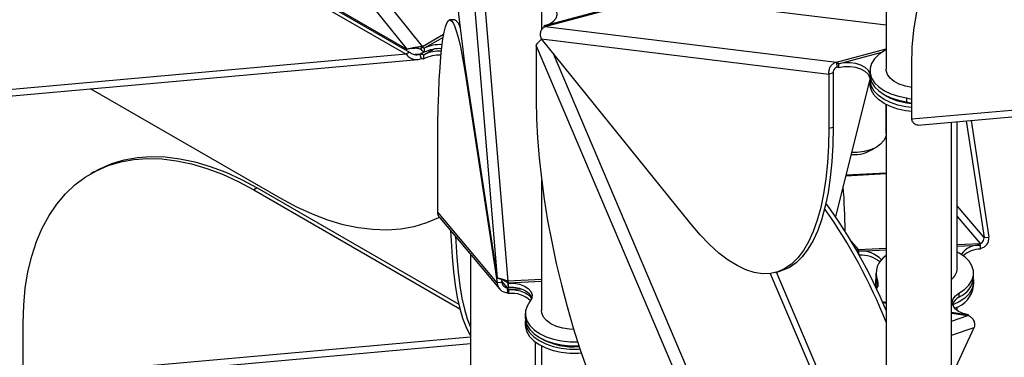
# Model space of a CAD drawing. Header units: millimetres. Extents: x 5 to 415, y 2 to 292.
# Tile 59 of 82: x 296.15 to 308.23, y 170.26 to 174.4. Entities that reach past the tile are written whole.
import ezdxf

# ---------------------------------------------------------------- set-up
doc = ezdxf.new("R2010")
doc.units = ezdxf.units.MM

msp = doc.modelspace()

# ---------------------------------------------------------------- linework, layer by layer
at = {"color": 7, "linetype": 'Continuous', "lineweight": 25}
for p, q in [((295.1554, 181.4515), (301.09, 174.0689)), ((295.0031, 181.3734), (300.8991, 174.0388)), ((301.2771, 179.9582), (302.0051, 171.2321)), ((301.5338, 178.4335), (302.1377, 171.1943)), ((306.777, 177.476), (306.777, 173.7944)), ((297.8202, 175.7492), (300.8878, 173.9783)), ((297.8315, 175.8096), (300.8991, 174.0388)), ((297.8626, 175.7737), (300.9302, 174.0028)), ((302.5898, 174.3279), (303.9309, 174.689)), ((302.5933, 174.3164), (303.9527, 174.6824)), ((303.9527, 174.6824), (306.777, 174.3366)), ((302.5501, 174.4955), (302.5501, 174.2721)), ((301.4826, 174.4009), (301.4228, 174.3979)), ((301.5472, 174.3329), (301.541, 174.3293)), ((302.5898, 174.3279), (302.5807, 174.3255)), ((302.5807, 174.3072), (302.5807, 174.3255)), ((302.5933, 174.3164), (306.1685, 173.8786)), ((301.3482, 174.218), (301.09, 174.0689)), ((301.3424, 174.1835), (301.1113, 174.0501)), ((302.548, 174.1662), (306.0724, 173.7346)), ((304.3817, 171.8965), (302.548, 174.1662)), ((301.0688, 174.0388), (301.09, 174.0689)), ((301.107, 173.971), (301.2255, 174.0394)), ((301.1113, 174.0501), (301.1113, 174.0011)), ((302.4846, 174.0785), (306.009, 165.7852)), ((302.4846, 174.0785), (302.4846, 173.4138)), ((306.1685, 173.8786), (306.777, 174.0425)), ((300.8878, 173.9783), (294.9917, 173.4511)), ((300.9302, 174.0028), (300.8878, 173.9783)), ((301.0575, 173.9783), (301.0014, 173.9733)), ((301.0575, 173.9783), (301.1044, 174.0054)), ((301.0787, 173.9236), (301.0575, 173.9783)), ((301.107, 173.971), (301.0999, 173.9669)), ((301.0999, 173.9669), (301.0999, 173.9179)), ((301.107, 173.922), (301.0999, 173.9179)), ((301.107, 173.922), (301.107, 173.971)), ((302.6928, 173.9869), (306.1812, 165.7785)), ((306.1939, 173.8604), (306.7238, 174.003)), ((295.0708, 173.3791), (301.0327, 173.9122)), ((306.1812, 173.8205), (306.1685, 173.8786)), ((306.1939, 173.8604), (306.1939, 173.8114)), ((307.0906, 173.1788), (307.0906, 173.8435)), ((301.6263, 173.7269), (302.0051, 171.2321)), ((306.1268, 173.7493), (306.0724, 173.7346)), ((306.0724, 173.7346), (306.0724, 173.0699)), ((306.1268, 173.7493), (306.1268, 173.0846)), ((306.577, 173.7761), (306.577, 173.7271)), ((312.9866, 173.706), (307.0906, 173.1788)), ((301.6249, 173.6691), (301.635, 173.6696)), ((301.6249, 173.6691), (302.0037, 171.1743)), ((306.577, 173.6661), (306.1554, 171.9882)), ((306.1578, 171.9847), (306.577, 173.6529)), ((306.577, 173.6678), (306.577, 173.6188)), ((307.1697, 173.1068), (313.1316, 173.6399)), ((299.3533, 172.2058), (297.0191, 173.5533)), ((307.0258, 173.4409), (307.0906, 173.4258)), ((307.0258, 173.4409), (307.0258, 173.3919)), ((306.776, 173.0019), (306.776, 173.3611)), ((306.777, 173.3606), (306.777, 169.6974)), ((307.0258, 173.3919), (307.0906, 173.3768)), ((306.0724, 173.0699), (306.1268, 173.0846)), ((307.577, 169.6974), (307.577, 173.1432)), ((307.6491, 171.3481), (307.6491, 173.1496)), ((307.7604, 173.1596), (307.9776, 171.7288)), ((307.8198, 173.1649), (308.0374, 171.7318)), ((301.2757, 172.0386), (301.2757, 172.7033)), ((297.0621, 172.5355), (297.0196, 172.511)), ((306.2842, 172.4877), (306.777, 172.5126)), ((306.2869, 172.4986), (306.777, 172.5234)), ((302.5501, 172.4319), (302.5501, 170.8322)), ((299.0619, 172.3375), (299.0195, 172.313)), ((299.0195, 172.313), (301.5473, 170.8537)), ((299.0619, 172.3375), (301.5335, 170.9107)), ((307.9776, 171.7288), (307.6491, 172.1188)), ((302.0037, 171.1743), (301.2757, 172.0386)), ((307.6491, 171.9883), (307.9283, 171.6568)), ((301.3024, 171.9686), (302.0347, 171.0991)), ((306.3497, 171.6814), (306.4341, 171.5812)), ((307.6491, 171.6426), (307.9283, 171.6568)), ((307.6491, 171.621), (307.9336, 171.6354)), ((307.9336, 171.5864), (307.9336, 171.6354)), ((307.9776, 171.7288), (308.0374, 171.7318)), ((301.6771, 171.5237), (301.6771, 168.3891)), ((306.4341, 171.5812), (306.4082, 171.5759)), ((306.4341, 171.5812), (306.777, 171.5985)), ((306.4363, 171.5296), (306.4341, 171.5812)), ((306.4393, 171.5598), (306.777, 171.5769)), ((306.4393, 171.5598), (306.4393, 171.5242)), ((305.355, 171.2872), (306.777, 167.9413)), ((305.4216, 171.3002), (305.476, 171.3148)), ((306.777, 168.1404), (305.4329, 171.3032)), ((306.6491, 171.293), (306.6491, 171.244)), ((307.8491, 171.244), (307.8491, 171.293)), ((302.0634, 171.1773), (302.0037, 171.1743)), ((302.0572, 171.2184), (302.0634, 171.1773)), ((302.1337, 171.1113), (302.0602, 171.1986)), ((302.1351, 171.1691), (302.1377, 171.1943)), ((302.5501, 171.2152), (302.1377, 171.1943)), ((302.5501, 171.1912), (302.1403, 171.1705)), ((302.1403, 171.1705), (302.1403, 171.1215)), ((306.6491, 171.1848), (306.6491, 171.1358)), ((306.6707, 171.2009), (306.6707, 171.1519)), ((306.6707, 171.1519), (306.6773, 171.1342)), ((307.8491, 171.1358), (307.8491, 171.1848)), ((302.1337, 171.1113), (302.232, 171.1163)), ((302.1363, 171.0516), (302.1337, 171.1113)), ((302.149, 171.0905), (302.1389, 171.0899)), ((302.1389, 171.0899), (302.1389, 171.041)), ((302.149, 171.0415), (302.1389, 171.041)), ((302.149, 171.0905), (302.304, 171.0983)), ((302.149, 171.0415), (302.149, 171.0905)), ((306.6506, 171.1114), (306.6491, 171.1358)), ((307.6704, 171.0464), (307.6704, 170.9974)), ((306.7277, 170.9446), (306.777, 170.937)), ((306.7331, 170.9324), (306.777, 170.9256)), ((302.3501, 170.7955), (302.3501, 170.7465)), ((307.577, 170.8133), (307.788, 170.7807)), ((307.577, 170.802), (307.7802, 170.7706)), ((307.6491, 170.834), (307.6491, 170.8776)), ((307.788, 170.7807), (307.788, 170.7669)), ((296.191, 170.0149), (296.191, 170.6796)), ((302.3501, 170.7057), (302.3501, 170.6567)), ((307.577, 170.7028), (307.7802, 170.7706)), ((307.577, 170.0221), (307.8573, 170.6266)), ((307.577, 170.5331), (307.8573, 170.6266)), ((296.1486, 169.9338), (301.6771, 170.4282)), ((301.6771, 170.5054), (296.191, 170.0149)), ((302.4771, 168.3891), (302.4771, 170.4436)), ((302.5501, 170.3985), (302.5501, 167.6785))]:
    msp.add_line(p, q, dxfattribs=at)
at = {"color": 7, "linetype": 'Continuous', "lineweight": 25, "flags": 128}
for points in [[(301.2771, 179.2934), (301.2779, 179.0652), (301.2804, 178.8273), (301.2844, 178.5808), (301.29, 178.3269), (301.2973, 178.0668), (301.306, 177.8017), (301.3163, 177.5329), (301.3279, 177.2615), (301.341, 176.9889), (301.3554, 176.7162), (301.3711, 176.4449), (301.388, 176.1762), (301.4059, 175.9112), (301.4249, 175.6513), (301.4449, 175.3976), (301.4657, 175.1514), (301.4872, 174.9138), (301.5094, 174.6858), (301.5321, 174.4687), (301.5553, 174.2633), (301.5788, 174.0706), (301.6025, 173.8915), (301.6263, 173.7269)], [(307.0906, 173.8435), (307.0972, 174.0626), (307.117, 174.273), (307.1498, 174.4739), (307.1955, 174.6642), (307.2539, 174.843), (307.3248, 175.0096), (307.4077, 175.1631), (307.5024, 175.3028), (307.6083, 175.4282), (307.725, 175.5385), (307.8519, 175.6333), (307.9885, 175.7122), (308.1341, 175.7747), (308.288, 175.8207), (308.4495, 175.8498), (308.6178, 175.8619), (308.7922, 175.857), (308.9719, 175.8351), (309.156, 175.7963), (309.3436, 175.7407), (309.5339, 175.6688), (309.726, 175.5807), (309.9191, 175.4769)], [(302.5898, 174.3279), (302.6499, 174.351), (302.6975, 174.3823), (302.7294, 174.4196), (302.7434, 174.4605), (302.7386, 174.502), (302.7151, 174.5414), (302.6747, 174.5759), (302.6202, 174.6032)], [(301.2757, 172.7033), (301.2765, 172.9208), (301.2789, 173.1266), (301.283, 173.3197), (301.2886, 173.4992), (301.2959, 173.6643), (301.3046, 173.8141), (301.3148, 173.948), (301.3265, 174.0655), (301.3396, 174.1658), (301.354, 174.2486), (301.3697, 174.3135), (301.3866, 174.3601), (301.4045, 174.3883), (301.4235, 174.3979), (301.4435, 174.3889), (301.4643, 174.3612), (301.4858, 174.3152), (301.508, 174.2509), (301.5307, 174.1686), (301.5539, 174.0688), (301.5774, 173.9519), (301.6011, 173.8185), (301.6249, 173.6691)], [(306.777, 174.0342), (306.7527, 174.021), (306.6853, 173.9746), (306.6329, 173.9221), (306.5972, 173.8651), (306.5792, 173.8054), (306.5794, 173.7448), (306.598, 173.6852), (306.6343, 173.6284), (306.6872, 173.576), (306.755, 173.5298), (306.8358, 173.4911), (306.927, 173.4612), (307.0258, 173.4409)], [(306.577, 173.742), (306.5562, 173.7811), (306.5184, 173.8161), (306.4663, 173.8443), (306.4033, 173.8638), (306.3338, 173.8733), (306.2624, 173.8721), (306.1939, 173.8604)], [(306.5781, 173.6889), (306.5771, 173.6927), (306.5562, 173.7321), (306.5184, 173.7671), (306.4663, 173.7953), (306.4033, 173.8148), (306.3338, 173.8243), (306.2624, 173.8231), (306.1939, 173.8114)], [(306.577, 173.7271), (306.5794, 173.6959), (306.598, 173.6362), (306.6343, 173.5794), (306.6872, 173.527), (306.755, 173.4808), (306.8358, 173.4422), (306.927, 173.4122), (307.0258, 173.3919)], [(307.0906, 173.325), (307.0204, 173.3334), (306.9219, 173.3543), (306.8311, 173.3848), (306.751, 173.4239), (306.6839, 173.4705), (306.6319, 173.5231), (306.5965, 173.5801), (306.579, 173.6398), (306.5797, 173.7004)], [(306.9383, 173.6091), (306.8749, 173.6431), (306.8256, 173.6841), (306.7927, 173.7303), (306.7778, 173.7795), (306.777, 173.7944)], [(307.0906, 173.2761), (307.0204, 173.2845), (306.9219, 173.3053), (306.8311, 173.3358), (306.751, 173.3749), (306.6839, 173.4215), (306.6319, 173.4741), (306.5965, 173.5311), (306.579, 173.5909), (306.577, 173.6188)], [(307.0906, 173.569), (307.0129, 173.5839), (306.9383, 173.6091)], [(302.4846, 173.4138), (302.4885, 173.186), (302.5003, 172.9496), (302.5199, 172.7055), (302.5473, 172.455), (302.5822, 172.1992), (302.6246, 171.9393), (302.6741, 171.6765), (302.7307, 171.4121), (302.794, 171.1472), (302.8638, 170.8832), (302.9397, 170.6212), (303.0213, 170.3624), (303.1083, 170.1082), (303.2003, 169.8595), (303.2968, 169.6177), (303.3975, 169.3839), (303.5017, 169.1591), (303.6091, 168.9443), (303.7192, 168.7406), (303.8313, 168.549), (303.9451, 168.3703), (304.0599, 168.2053), (304.1753, 168.0549)], [(306.9359, 173.4009), (307.0281, 173.3806), (307.0906, 173.3727)], [(306.1268, 173.0846), (306.1229, 172.8665), (306.1111, 172.6593), (306.0915, 172.4638), (306.0641, 172.281), (306.0292, 172.1116), (305.9868, 171.9566), (305.9373, 171.8165), (305.8807, 171.6922), (305.8174, 171.5841), (305.7476, 171.4927), (305.6717, 171.4185), (305.5901, 171.3619), (305.5031, 171.323), (305.476, 171.3148)], [(306.0724, 173.0699), (306.0685, 172.8519), (306.0567, 172.6447), (306.0371, 172.4492), (306.0097, 172.2663), (305.9748, 172.097), (305.9325, 171.9419), (305.8829, 171.8019), (305.8263, 171.6775), (305.763, 171.5694), (305.6932, 171.4781), (305.6174, 171.4039), (305.5357, 171.3472), (305.4487, 171.3084), (305.3567, 171.2875), (305.2602, 171.2846), (305.1595, 171.2999), (305.0553, 171.3331), (304.9479, 171.3843), (304.8379, 171.453), (304.7257, 171.539), (304.6119, 171.6419), (304.4971, 171.7613), (304.3817, 171.8965)], [(306.776, 173.0019), (306.7711, 172.9657), (306.7484, 172.9176), (306.7082, 172.8733), (306.6526, 172.8351), (306.584, 172.8047), (306.5057, 172.7835), (306.4213, 172.7725), (306.3555, 172.7713)], [(297.0621, 172.5355), (297.1313, 172.5728), (297.2769, 172.6354), (297.4308, 172.6813), (297.5923, 172.7104), (297.7606, 172.7225), (297.935, 172.7176), (298.1147, 172.6957), (298.2988, 172.6569), (298.4864, 172.6014), (298.6768, 172.5294), (298.8689, 172.4413), (299.0619, 172.3375)], [(296.191, 170.6796), (296.1976, 170.8987), (296.2174, 171.1092), (296.2502, 171.31), (296.2959, 171.5003), (296.3544, 171.6791), (296.4252, 171.8457), (296.5082, 171.9992), (296.6028, 172.139), (296.7087, 172.2643), (296.8254, 172.3746), (296.9524, 172.4695), (297.0889, 172.5483), (297.2345, 172.6109), (297.3884, 172.6568), (297.5499, 172.6859), (297.7182, 172.698), (297.8926, 172.6931), (298.0723, 172.6712), (298.2564, 172.6324), (298.444, 172.5769), (298.6343, 172.5049), (298.8265, 172.4168), (299.0195, 172.313)], [(301.3028, 171.98), (301.2839, 171.9704), (301.1383, 171.9079), (300.9844, 171.8619), (300.8229, 171.8329), (300.6546, 171.8207), (300.4802, 171.8256), (300.3005, 171.8475), (300.1164, 171.8863), (299.9288, 171.9419), (299.7385, 172.0138), (299.5464, 172.1019), (299.3533, 172.2058)], [(301.4347, 171.8115), (301.4397, 171.6872), (301.4517, 171.4933), (301.4684, 171.3127), (301.4898, 171.1462), (301.5157, 170.9946), (301.546, 170.8586), (301.5807, 170.7389), (301.6194, 170.6359), (301.6621, 170.5502), (301.6771, 170.5257)], [(301.4949, 171.74), (301.4977, 171.6782), (301.5097, 171.4843), (301.5264, 171.3037), (301.5478, 171.1372), (301.5737, 170.9856), (301.604, 170.8496), (301.6386, 170.7299), (301.6771, 170.6276)], [(307.6704, 171.0464), (307.7384, 171.0926), (307.7914, 171.1448), (307.8279, 171.2017), (307.8466, 171.2613), (307.847, 171.3219), (307.8292, 171.3816), (307.7936, 171.4385), (307.7413, 171.4911), (307.674, 171.5376), (307.6491, 171.5512)], [(302.1403, 171.1705), (302.2117, 171.168), (302.2795, 171.155), (302.3392, 171.1324), (302.3868, 171.1016), (302.4191, 171.0648), (302.4339, 171.0245), (302.4301, 170.9833), (302.4081, 170.944)], [(306.6491, 171.244), (306.6518, 171.2115), (306.6707, 171.1519)], [(306.6649, 171.1058), (306.6511, 171.1564), (306.6513, 171.2144)], [(307.8469, 171.2144), (307.8471, 171.1563), (307.8293, 171.0966), (307.7938, 171.0396), (307.7417, 170.987), (307.6744, 170.9405), (307.5942, 170.9014), (307.5898, 170.8997)], [(302.1403, 171.1215), (302.2117, 171.119), (302.2795, 171.106), (302.3392, 171.0834), (302.3868, 171.0526), (302.4191, 171.0158), (302.4314, 170.9876)], [(302.149, 171.0905), (302.221, 171.0879), (302.2893, 171.0745), (302.3493, 171.0514), (302.3968, 171.0201), (302.4286, 170.9827), (302.4295, 170.9812)], [(307.788, 170.7807), (307.7224, 170.7971), (307.6663, 170.8227), (307.6236, 170.8558), (307.5971, 170.8941), (307.5886, 170.9351), (307.5986, 170.9759), (307.6265, 171.0139), (307.6704, 171.0464)], [(302.4081, 170.944), (302.3716, 170.8872), (302.3527, 170.8276), (302.3522, 170.7671), (302.3699, 170.7074), (302.4053, 170.6503), (302.4575, 170.5978), (302.5247, 170.5512), (302.6049, 170.5122), (302.6957, 170.4818), (302.7942, 170.461), (302.8976, 170.4504), (302.9929, 170.45)], [(302.9457, 170.6013), (302.8937, 170.6036), (302.8099, 170.616), (302.7326, 170.6384), (302.6656, 170.67), (302.6118, 170.7091), (302.5738, 170.7539), (302.5535, 170.8025), (302.5501, 170.8322)], [(302.3501, 170.7465), (302.3522, 170.7181), (302.3699, 170.6584), (302.4053, 170.6013), (302.4575, 170.5488), (302.5247, 170.5022), (302.6049, 170.4632), (302.6957, 170.4328), (302.7942, 170.412), (302.8976, 170.4014), (303.0025, 170.4014), (303.0085, 170.4017)], [(302.3512, 170.7261), (302.3514, 170.6828), (302.3678, 170.6224), (302.4022, 170.5645), (302.4538, 170.511), (302.5209, 170.4637), (302.6014, 170.4238), (302.6928, 170.3928), (302.7922, 170.3715), (302.8965, 170.3607), (303.0025, 170.3606), (303.0215, 170.3618)], [(302.3501, 170.6567), (302.3514, 170.6338), (302.3678, 170.5734), (302.4022, 170.5155), (302.4538, 170.462), (302.5209, 170.4147), (302.6014, 170.3748), (302.6928, 170.3438), (302.7922, 170.3225), (302.8965, 170.3117), (303.0025, 170.3116), (303.0374, 170.314)]]:
    msp.add_lwpolyline(points, dxfattribs=at)
at = {"color": 7, "linetype": 'Continuous', "lineweight": 25}
for centre, radius, start, end in [((301.4168, 174.2824), 0.1355, 9.94704, 60.98641), ((302.599, 174.3377), 0.0221, 213.49462, 254.98756), ((301.1516, 174.117), 0.0781, 217.97873, 238.8941), ((301.2997, 173.6774), 0.4177, 85.85217, 116.81671), ((301.2993, 173.6295), 0.4165, 86.55999, 116.83938), ((301.0605, 173.9047), 0.0736, 57.65072, 92.35776), ((301.192, 174.1349), 0.1562, 217.97873, 238.8941), ((301.0802, 173.8868), 0.0368, 57.65072, 92.35776), ((301.295, 173.5983), 0.4174, 86.4077, 116.76215), ((301.2946, 173.5503), 0.4164, 86.9975, 116.78173), ((306.1571, 173.836), 0.0441, 33.49462, 74.98756), ((306.1755, 173.7992), 0.0221, 33.49462, 74.98756), ((307.0915, 173.9879), 0.6073, 238.16132, 255.15609), ((306.3884, 173.1666), 0.4197, 264.71428, 305.24554), ((298.5585, 171.7681), 7.7146, 0.29613, 4.35879), ((300.7211, 168.3071), 6.5615, 22.63952, 35.86729), ((300.4649, 168.177), 6.794, 21.71086, 35.11204), ((307.9177, 171.3673), 0.2686, 86.60515, 144.68748), ((307.8669, 171.6304), 0.0669, 4.29548, 23.24143), ((306.3726, 171.5548), 0.0669, 4.29548, 23.24143), ((306.4777, 171.2405), 0.3216, 41.64483, 96.86516), ((306.4753, 171.1678), 0.3445, 49.6666, 94.79047), ((306.9049, 171.2909), 0.2509, 120.64737, 201.02424), ((307.9349, 171.2647), 0.3217, 90.24098, 131.39548), ((307.4762, 171.3566), 0.1731, 305.61899, 357.18585), ((302.8831, 171.2273), 0.7503, 184.44582, 188.10585), ((302.5117, 171.2234), 0.3751, 184.44582, 188.10585), ((306.5809, 171.1584), 0.0994, 320.90448, 25.34937), ((307.5547, 171.2693), 0.2955, 293.05887, 355.09269), ((302.0722, 171.0849), 0.0669, 4.29548, 23.24143), ((302.1056, 171.0384), 0.0334, 4.29548, 23.24143), ((302.1885, 170.7166), 0.3272, 46.2308, 96.94815), ((307.5194, 171.1803), 0.3327, 287.15969, 352.31047), ((307.7342, 170.8616), 0.15, 115.16117, 161.64184), ((307.7698, 170.7866), 0.0191, 303.08197, 342.21983), ((302.9407, 171.192), 0.805, 240.5292, 275.0977)]:
    msp.add_arc(centre, radius, start, end, dxfattribs=at)
for points, knots in [([(302.548, 174.1662), (302.5432, 174.1819), (302.5336, 174.2134), (302.5402, 174.2591), (302.5603, 174.2976), (302.5821, 174.31), (302.5933, 174.3164)], [0, 0, 0, 0, 0.2453754, 0.4909149, 0.7364551, 1, 1, 1, 1]), ([(302.4846, 174.0785), (302.4878, 174.0872), (302.4942, 174.1045), (302.5187, 174.132), (302.5401, 174.1514), (302.5529, 174.1595), (302.554, 174.1602)], [0, 0, 0, 0, 0.3230804, 0.64617772, 0.96927509, 1, 1, 1, 1]), ([(301.09, 174.0689), (301.0733, 174.0682), (301.0398, 174.0668), (300.987, 174.0568), (300.9369, 174.0452), (300.912, 174.041), (300.8991, 174.0388)], [0, 0, 0, 0, 0.2453754, 0.4909149, 0.7364551, 1, 1, 1, 1]), ([(300.954, 174.0493), (300.963, 174.0511), (300.9793, 174.0541), (300.9917, 174.0531), (300.9972, 174.0527)], [0, 0, 0, 0, 0.5576898, 1, 1, 1, 1]), ([(301.0688, 174.0388), (301.0543, 174.0424), (301.0297, 174.0485), (301.0055, 174.0516), (300.9956, 174.0528)], [0, 0, 0, 0, 0.5907152, 1, 1, 1, 1]), ([(300.8878, 173.9783), (300.8996, 173.9654), (300.9234, 173.9396), (300.9718, 173.9162), (301.0258, 173.9076), (301.0606, 173.9182), (301.0787, 173.9236)], [0, 0, 0, 0, 0.2453754, 0.4909149, 0.7364551, 1, 1, 1, 1]), ([(300.9302, 174.0028), (300.9416, 173.9948), (300.9644, 173.9789), (301.0086, 173.9691), (301.0402, 173.9727), (301.0558, 173.9777), (301.0575, 173.9783)], [0, 0, 0, 0, 0.32019668, 0.6410914, 0.96198601, 1, 1, 1, 1]), ([(306.1685, 173.8786), (306.1554, 173.8741), (306.1293, 173.8649), (306.0981, 173.8357), (306.0773, 173.799), (306.0698, 173.7635), (306.0717, 173.7424), (306.0724, 173.7346)], [0, 0, 0, 0, 0.21829734, 0.43660611, 0.65491491, 0.8732236, 1, 1, 1, 1]), ([(306.1812, 173.8205), (306.1739, 173.8181), (306.1592, 173.8134), (306.1417, 173.7978), (306.1301, 173.7783), (306.1263, 173.7613), (306.1267, 173.7518), (306.1268, 173.7493)], [0, 0, 0, 0, 0.2289275, 0.457855, 0.686699, 0.9155428, 1, 1, 1, 1]), ([(307.1697, 173.1069), (307.1605, 173.1074), (307.142, 173.1082), (307.1164, 173.127), (307.099, 173.1522), (307.0929, 173.1717), (307.0906, 173.1788)], [0, 0, 0, 0, 0.2747587, 0.5557816, 0.8368043, 1, 1, 1, 1]), ([(301.3035, 171.9697), (301.3004, 171.9727), (301.2878, 171.9849), (301.2785, 172.01), (301.2765, 172.0309), (301.2757, 172.0386)], [0, 0, 0, 0, 0.1697655, 0.6949908, 1, 1, 1, 1]), ([(307.9283, 171.6568), (307.9374, 171.6598), (307.9557, 171.6657), (307.9748, 171.692), (307.979, 171.7152), (307.9777, 171.7275), (307.9776, 171.7288)], [0, 0, 0, 0, 0.32019668, 0.6410914, 0.96198601, 1, 1, 1, 1]), ([(307.9309, 171.5971), (307.9456, 171.6004), (307.9749, 171.6069), (308.0109, 171.6378), (308.0357, 171.6808), (308.0368, 171.7144), (308.0374, 171.7318)], [0, 0, 0, 0, 0.2453754, 0.4909149, 0.7364551, 1, 1, 1, 1]), ([(302.0037, 171.1743), (302.0067, 171.1583), (302.0128, 171.1262), (302.0431, 171.0863), (302.0856, 171.0574), (302.119, 171.0536), (302.1363, 171.0516)], [0, 0, 0, 0, 0.2453754, 0.4909149, 0.7364551, 1, 1, 1, 1]), ([(302.1377, 171.1943), (302.1216, 171.2005), (302.0894, 171.2129), (302.0473, 171.2228), (302.0151, 171.2285), (302.0085, 171.2309), (302.0051, 171.2321)], [0, 0, 0, 0, 0.2453754, 0.4909149, 0.7364551, 1, 1, 1, 1]), ([(302.0247, 171.227), (302.0343, 171.2249), (302.048, 171.2219), (302.0666, 171.2152), (302.0841, 171.2077), (302.0957, 171.1999), (302.1035, 171.1947)], [0, 0, 0, 0, 0.35892113, 0.51098012, 0.66876203, 1, 1, 1, 1]), ([(302.0634, 171.1773), (302.0662, 171.1664), (302.0717, 171.1445), (302.0974, 171.1201), (302.1203, 171.1122), (302.1324, 171.1114), (302.1337, 171.1113)], [0, 0, 0, 0, 0.3201967, 0.6410914, 0.961986, 1, 1, 1, 1]), ([(302.1351, 171.1691), (302.1235, 171.1785), (302.1117, 171.188), (302.1033, 171.1948), (302.1032, 171.1949)], [0, 0, 0, 0, 0.99070075, 1, 1, 1, 1]), ([(307.7802, 170.7706), (307.793, 170.7659), (307.8185, 170.7566), (307.8472, 170.7225), (307.8639, 170.6774), (307.8596, 170.6439), (307.8573, 170.6266)], [0, 0, 0, 0, 0.2453754, 0.4909149, 0.7364551, 1, 1, 1, 1])]:
    msp.add_open_spline(points, degree=3, knots=knots, dxfattribs=at)

doc.saveas('drawing.dxf')
